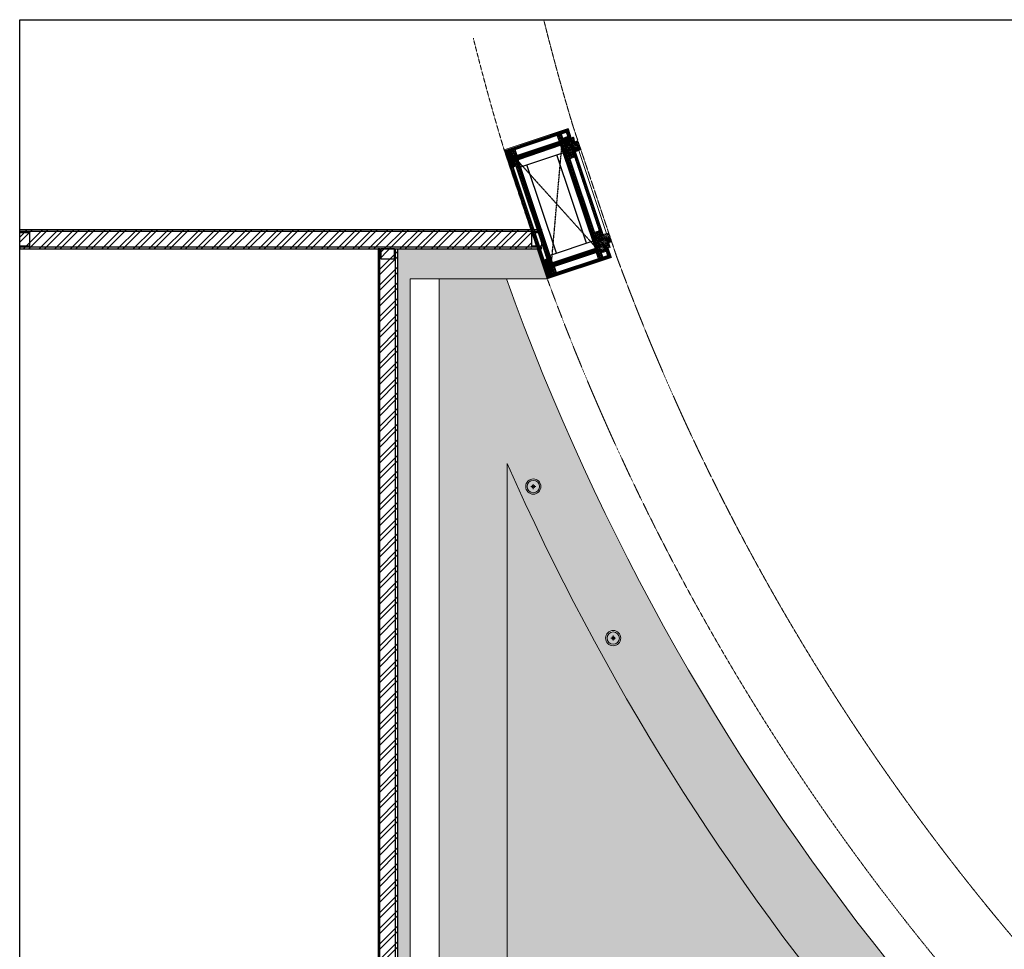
# Model space of a CAD drawing. Header units: millimetres. Extents: x 69858 to 162505, y 5570 to 25972.
# Tile 46 of 53: x 113775 to 118847, y 18316 to 23105. Entities that reach past the tile are written whole.
import ezdxf

# ---------------------------------------------------------------- set-up
doc = ezdxf.new("R2010")
doc.units = ezdxf.units.MM
doc.header["$LTSCALE"] = 2.5
doc.linetypes.add('( Hidden )', pattern=[0.375, 0.25, -0.125])
doc.linetypes.add('DASHED', pattern=[19.049999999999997, 12.7, -6.35])
for name, color, linetype in [('1', 1, 'Continuous'), ('2', 2, 'Continuous'), ('250', 250, 'Continuous'), ('6', 7, 'Continuous'), ('PROPOSED M.S WORK', 150, 'Continuous')]:
    doc.layers.add(name, color=color, linetype=linetype)
for name, color, linetype, lineweight in [('8', 8, 'Continuous', 0), ('9', 9, 'Continuous', 0), ('A1-WOOD', 11, 'Continuous', 15), ('Dimension', 40, 'Continuous', 0), ('ELEC', 1, 'Continuous', 5), ('ELEVATION 1', 8, 'Continuous', 18), ('ELEVATION 5', 156, 'Continuous', 5), ('HATCH', 252, 'Continuous', 9), ('HATCH LIGHT', 250, 'Continuous', 0), ('HATCH MEDIUM', 251, 'Continuous', 5), ('WALL', 132, 'Continuous', 25)]:
    doc.layers.add(name, color=color, linetype=linetype, lineweight=lineweight)
doc.layers.add('A1-SS SHEET', color=7, linetype='Continuous', lineweight=15, true_color=0xe77efc)
pattern_1 = [(45.00000000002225, (-133790.8586356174, -88292.74607132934), (-25.45584412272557, 25.45584412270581), [19.19999999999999, -124.7999999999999]), (45.00000000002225, (-133793.4042200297, -88290.20048691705), (-25.45584412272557, 25.45584412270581), [27.44683919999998, -116.5531607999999]), (45.00000000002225, (-133795.9498044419, -88287.65490250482), (-25.45584412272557, 25.45584412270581), [34.97671559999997, -109.0232843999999]), (45.00000000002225, (-133798.4953888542, -88285.10931809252), (-25.45584412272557, 25.45584412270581), [34.97671559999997, -109.0232843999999]), (45.00000000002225, (-133801.0409732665, -88282.56373368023), (-25.45584412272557, 25.45584412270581), [27.44683919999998, -116.5531607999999]), (45.00000000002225, (-133803.5865576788, -88280.018149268), (-25.45584412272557, 25.45584412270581), [19.19999999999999, -124.7999999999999]), (45.00000000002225, (-133806.132142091, -88277.4725648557), (-25.45584412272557, 25.45584412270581), [25.25554199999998, -118.7444579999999]), (45.00000000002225, (-133808.6777265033, -88274.92698044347), (-25.45584412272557, 25.45584412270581), [102.8701235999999, -41.12987639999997]), (45.00000000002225, (-133811.2233109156, -88272.38139603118), (-25.45584412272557, 25.45584412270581), [94.62328439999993, -49.37671559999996]), (45.00000000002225, (-133813.7688953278, -88269.83581161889), (-25.45584412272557, 25.45584412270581), [14.86114559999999, -129.1388543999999]), (45.00000000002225, (-133762.008678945, -88267.2902272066), (-25.45584412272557, 25.45584412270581), [10.97671559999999, -133.0232843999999]), (45.00000000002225, (-133762.7941062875, -88262.0797663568), (-25.45584412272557, 25.45584412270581), [12.96561239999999, -131.0343875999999]), (45.00000000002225, (-133760.0254794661, -88254.21770004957), (-25.45584412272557, 25.45584412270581), [5.461418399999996, -138.5385815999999]), (45.00000000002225, (-133765.058186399, -88249.18499311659), (-25.45584412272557, 25.45584412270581), [5.461418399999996, -138.5385815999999]), (45.00000000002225, (-133772.9202527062, -88251.95361993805), (-25.45584412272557, 25.45584412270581), [12.96561239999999, -131.0343875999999]), (45.00000000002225, (-133778.130713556, -88251.16819259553), (-25.45584412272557, 25.45584412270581), [10.97671559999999, -133.0232843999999]), (45.00000000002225, (-133782.3340801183, -88251.97744660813), (-25.45584412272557, 25.45584412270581), [19.32790679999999, -124.6720931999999]), (45.00000000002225, (-133795.6237252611, -88253.38769782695), (-25.45584412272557, 25.45584412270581), [66.73885439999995, -77.26114559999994]), (45.00000000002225, (-133742.3675749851, -88244.25501069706), (-25.45584412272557, 25.45584412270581), [3.423284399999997, -140.5767155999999]), (45.00000000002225, (-133744.9131593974, -88241.70942628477), (-25.45584412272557, 25.45584412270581), [8.233379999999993, -135.7666199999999]), (45.00000000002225, (-133747.4587438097, -88239.16384187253), (-25.45584412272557, 25.45584412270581), [16.15035599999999, -127.8496439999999]), (45.00000000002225, (-133750.004328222, -88236.61825746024), (-25.45584412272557, 25.45584412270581), [26.04656999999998, -117.9534299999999]), (45.00000000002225, (-133752.5499126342, -88234.07267304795), (-25.45584412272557, 25.45584412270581), [34.29340919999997, -109.7065907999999]), (45.00000000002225, (-133755.0954970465, -88231.52708863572), (-25.45584412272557, 25.45584412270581), [41.82328439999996, -102.1767155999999]), (45.00000000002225, (-133761.0304329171, -88232.37085568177), (-25.45584412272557, 25.45584412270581), [46.61655119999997, -97.38344879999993]), (45.00000000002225, (-133716.1810208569, -88218.06845656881), (-25.45584412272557, 25.45584412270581), [9.589904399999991, -134.4100955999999]), (45.00000000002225, (-133719.2543770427, -88214.68932817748), (-25.45584412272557, 25.45584412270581), [17.07445319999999, -126.9255467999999]), (45.00000000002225, (-133716.3131163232, -88206.32115811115), (-25.45584412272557, 25.45584412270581), [10.97671559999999, -133.0232843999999]), (45.00000000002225, (-133717.0985436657, -88201.11069726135), (-25.45584412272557, 25.45584412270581), [12.96561239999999, -131.0343875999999]), (45.00000000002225, (-133714.3299168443, -88193.24863095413), (-25.45584412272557, 25.45584412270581), [5.461418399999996, -138.5385815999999]), (45.00000000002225, (-133719.3626237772, -88188.2159240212), (-25.45584412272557, 25.45584412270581), [5.461418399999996, -138.5385815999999]), (45.00000000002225, (-133727.2246900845, -88190.98455084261), (-25.45584412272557, 25.45584412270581), [12.96561239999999, -131.0343875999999]), (45.00000000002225, (-133732.4351509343, -88190.19912350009), (-25.45584412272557, 25.45584412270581), [10.97671559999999, -133.0232843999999]), (52.12501600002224, (-133773.7631160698, -88260.37704530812), (101.823376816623, 101.8233757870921), [14.17878119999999, -276.0624971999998]), (52.12501600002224, (-133781.633127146, -88263.15588755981), (101.823376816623, 101.8233757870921), [14.19172199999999, -276.0495563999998]), (52.12501600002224, (-133790.01010748, -88266.44169906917), (101.823376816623, 101.8233757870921), [19.34941799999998, -270.8918603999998]), (52.12501600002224, (-133788.2737770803, -88259.61419984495), (101.823376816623, 101.8233757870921), [9.674709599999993, -280.5665687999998]), (52.12501600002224, (-133754.2469689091, -88259.5285171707), (101.823376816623, 101.8233757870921), [19.34941799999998, -270.8918603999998]), (52.12501600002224, (-133753.6260338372, -88252.91169390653), (101.823376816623, 101.8233757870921), [14.19172199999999, -276.0495563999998]), (52.12501600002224, (-133756.1636734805, -88250.355894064), (101.823376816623, 101.8233757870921), [14.17878119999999, -276.0624971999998]), (52.12501600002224, (-133728.0675534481, -88199.40797621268), (101.823376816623, 101.8233757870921), [14.17878119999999, -276.0624971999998]), (52.12501600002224, (-133735.9375645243, -88202.18681846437), (101.823376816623, 101.8233757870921), [14.19172199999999, -276.0495563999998]), (52.12501600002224, (-133744.3145448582, -88205.47262997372), (101.823376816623, 101.8233757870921), [19.34941799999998, -270.8918603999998]), (52.12501600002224, (-133748.4322287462, -88206.19620131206), (101.823376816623, 101.8233757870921), [9.674709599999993, -280.5665687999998]), (52.12501600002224, (-133697.9448045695, -88202.37782469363), (101.823376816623, 101.8233757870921), [14.51206439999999, -275.7292139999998]), (52.12501600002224, (-133709.3999344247, -88211.28737013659), (101.823376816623, 101.8233757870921), [29.02412759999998, -261.2171507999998]), (52.12501600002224, (-133707.1809162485, -88202.61586738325), (101.823376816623, 101.8233757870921), [21.26343719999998, -268.9778411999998]), (52.12501600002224, (-133708.5514062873, -88198.55944807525), (101.823376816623, 101.8233757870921), [19.34941799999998, -270.8918603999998]), (52.12501600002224, (-133707.9304712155, -88191.94262481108), (101.823376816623, 101.8233757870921), [14.19172199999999, -276.0495563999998]), (52.12501600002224, (-133710.4681108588, -88189.38682496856), (101.823376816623, 101.8233757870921), [14.17878119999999, -276.0624971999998]), (217.8749840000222, (-133750.004328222, -88236.61825746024), (-101.823375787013, -101.8233768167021), [14.17878119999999, -276.0624971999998]), (37.87498400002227, (-133777.2821854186, -88279.16962113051), (101.8233757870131, 101.823376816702), [19.34941799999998, -270.8918603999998]), (37.87498400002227, (-133773.9963739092, -88270.79264079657), (101.8233757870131, 101.823376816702), [14.19172199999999, -276.0495563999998]), (37.87498400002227, (-133771.2175316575, -88262.92262972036), (101.8233757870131, 101.823376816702), [14.17878119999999, -276.0624971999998]), (217.8749840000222, (-133752.5499126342, -88234.07267304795), (-101.823375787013, -101.8233768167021), [14.19172199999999, -276.0495563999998]), (217.8749840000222, (-133755.0954970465, -88231.52708863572), (-101.823375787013, -101.8233768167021), [19.34941799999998, -270.8918603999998]), (217.8749840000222, (-133761.0304329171, -88232.37085568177), (-101.823375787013, -101.8233768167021), [9.674709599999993, -280.5665687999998]), (37.87498400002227, (-133803.2604784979, -88259.32739478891), (101.8233757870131, 101.823376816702), [9.674709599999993, -280.5665687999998]), (217.8749840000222, (-133717.0366876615, -88224.01529219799), (-101.823375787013, -101.8233768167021), [29.02412759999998, -261.2171507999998]), (217.8749840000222, (-133716.1810208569, -88218.06845656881), (-101.823375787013, -101.8233768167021), [29.02412759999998, -261.2171507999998]), (217.8749840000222, (-133719.2543770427, -88214.68932817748), (-101.823375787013, -101.8233768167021), [21.26343719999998, -268.9778411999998]), (37.87498400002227, (-133731.5866227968, -88218.20055203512), (101.8233757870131, 101.823376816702), [19.34941799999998, -270.8918603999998]), (37.87498400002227, (-133728.3008112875, -88209.82357170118), (101.8233757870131, 101.823376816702), [14.19172199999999, -276.0495563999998]), (37.87498400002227, (-133725.5219690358, -88201.95356062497), (101.8233757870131, 101.823376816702), [14.17878119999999, -276.0624971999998]), (217.8749840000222, (-133704.3087656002, -88175.6491883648), (-101.823375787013, -101.8233768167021), [14.17878119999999, -276.0624971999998]), (217.8749840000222, (-133706.8543500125, -88173.1036039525), (-101.823375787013, -101.8233768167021), [14.19172199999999, -276.0495563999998]), (217.8749840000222, (-133709.3999344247, -88170.55801954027), (-101.823375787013, -101.8233768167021), [19.34941799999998, -270.8918603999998]), (217.8749840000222, (-133711.945518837, -88168.01243512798), (-101.823375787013, -101.8233768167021), [14.51206439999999, -275.7292139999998]), (45.00000000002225, (-133761.9148495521, -88252.32832996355), (-25.45584412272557, 25.45584412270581), [5.461418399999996, -138.5385815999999]), (45.00000000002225, (-133763.2118205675, -88251.0313589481), (-25.45584412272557, 25.45584412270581), [5.461418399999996, -138.5385815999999]), (45.00000000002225, (-133716.2192869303, -88191.3592608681), (-25.45584412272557, 25.45584412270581), [5.461418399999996, -138.5385815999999]), (45.00000000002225, (-133717.5162579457, -88190.0622898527), (-25.45584412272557, 25.45584412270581), [5.461418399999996, -138.5385815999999]), (37.87498400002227, (-133767.7512186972, -88256.86772894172), (101.8233757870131, 101.823376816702), [7.393871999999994, -282.8474063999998]), (52.12501600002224, (-133767.7512186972, -88256.86772894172), (101.823376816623, 101.8233757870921), [7.393871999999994, -282.8474063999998]), (217.8749840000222, (-133753.5136454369, -88242.63015568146), (-101.823375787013, -101.8233768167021), [7.393871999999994, -282.8474063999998]), (52.12501600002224, (-133758.0530435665, -88248.46652397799), (101.823376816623, 101.8233757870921), [7.393871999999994, -282.8474063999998]), (37.87498400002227, (-133722.0556552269, -88195.89865899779), (101.8233757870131, 101.823376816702), [7.393871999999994, -282.8474063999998]), (52.12501600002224, (-133722.0556552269, -88195.89865899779), (101.823376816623, 101.8233757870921), [7.393871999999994, -282.8474063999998]), (217.8749840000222, (-133707.8180828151, -88181.66108658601), (-101.823375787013, -101.8233768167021), [7.393871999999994, -282.8474063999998]), (52.12501600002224, (-133712.3574809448, -88187.49745488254), (101.823376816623, 101.8233757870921), [7.393871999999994, -282.8474063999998])]
pattern_2 = [(90, (-264122.1606922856, 233636.0664754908), (-3.175, 1.944126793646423e-16), []), (135, (-264122.1606922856, 233636.0664754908), (-6.349995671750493, -6.349995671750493), [4.490128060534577, -8.980256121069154])]
pattern_3 = [(135, (85579.4988357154, -135167.2498167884), (-10.0000002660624, -2.940390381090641e-15), [4.242641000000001, -9.899495]), (153.434949, (85576.4988357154, -135164.2498167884), (-10.000000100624, -3.090594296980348e-08), [4.472135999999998, -17.88854399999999]), (135, (85572.4988357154, -135162.2498167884), (-2.940390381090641e-15, 10.0000002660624), [1.414214, -12.727922]), (116.565051, (85571.4988357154, -135161.2498167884), (3.090593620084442e-08, 10.000000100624), [4.472135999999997, -17.88854399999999]), (135, (85579.4988357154, -135163.2498167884), (-10.0000002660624, -2.940390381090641e-15), [4.242641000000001, -9.899495]), (146.309932, (85577.4988357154, -135167.2498167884), (-10.00000006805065, 8.273213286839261e-08), [3.605550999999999, -32.44996099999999]), (146.309932, (85575.4988357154, -135162.2498167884), (-10.00000006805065, 8.273213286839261e-08), [3.605550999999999, -32.44996099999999]), (116.565051, (85573.4988357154, -135167.2498167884), (3.090593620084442e-08, 10.000000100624), [4.472135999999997, -17.88854399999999]), (146.309932, (85577.4988357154, -135157.2498167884), (-10.00000006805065, 8.273213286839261e-08), [3.605550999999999, -32.44996099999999]), (146.309932, (85575.4988357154, -135152.2498167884), (-10.00000006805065, 8.273213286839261e-08), [3.605550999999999, -32.44996099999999])]
pattern_4 = [(45, (-117.4317338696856, 31.78110519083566), (-2.245064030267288, 2.245064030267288), []), (45, (-115.18666886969, 31.78110519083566), (-2.245064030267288, 2.245064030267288), [1.5875, -0.79375])]
pattern_5 = [(45, (64811.69935972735, -20916.01759239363), (-40.41115254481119, 40.41115254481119), []), (45, (64838.64013972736, -20916.01759239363), (-40.41115254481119, 40.41115254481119), [])]

# ---------------------------------------------------------------- blocks, each defined once
blk = doc.blocks.new('*U99')
at = {"color": 8}
for points in [[(0, 0), (2688.043407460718, 0), (2688.043407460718, -10), (0, -10)], [(0, -15), (50, -15), (50.00000000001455, -85), (1.455191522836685e-11, -85)], [(2638.043407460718, -15.00000000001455), (2688.043407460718, -15.00000000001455), (2688.043407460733, -85.00000000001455), (2638.043407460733, -85.00000000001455)], [(0, -100), (2688.043407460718, -100), (2688.043407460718, -90), (0, -90)]]:
    blk.add_lwpolyline(points, close=True, dxfattribs=at)
blk = doc.blocks.new('MS-C1')
at = {"layer": 'PROPOSED M.S WORK', "lineweight": 5, "true_color": 0x545454}
h = blk.add_hatch(dxfattribs=at)
h.set_pattern_fill('ANSI33', color=251, scale=0.5)
h.set_pattern_definition([(45, (-290, 65.0000000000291), (-2.245064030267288, 2.245064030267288), []), (45, (-287.7549350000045, 65.0000000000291), (-2.245064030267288, 2.245064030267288), [1.5875, -0.79375])])
edge = h.paths.add_edge_path()
edge.add_line((-240, 115.0000000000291), (-290, 115.0000000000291))
edge.add_line((-290, 115.0000000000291), (-290, 65.0000000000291))
edge.add_line((-290, 65.0000000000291), (-286.3819660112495, 66.80901699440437))
edge.add_arc((-287.5, 69.04508497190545), 2.500000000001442, 296.565051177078, 360)
edge.add_line((-285, 69.04508497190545), (-285, 110.0000000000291))
edge.add_line((-285, 110.0000000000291), (-244.0450849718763, 110.0000000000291))
edge.add_arc((-244.0450849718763, 112.5000000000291), 2.5, 270, 333.434948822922)
edge.add_line((-241.8090169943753, 111.3819660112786), (-240, 115.0000000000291))
h = blk.add_hatch(dxfattribs=at)
h.set_pattern_fill('ANSI33', color=251, scale=0.5)
h.set_pattern_definition([(45, (-117.4317338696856, 4.781105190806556), (-2.245064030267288, 2.245064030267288), []), (45, (-115.18666886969, 4.781105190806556), (-2.245064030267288, 2.245064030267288), [1.5875, -0.79375])])
edge = h.paths.add_edge_path()
edge.add_line((240, 115), (290, 115))
edge.add_line((290, 115), (290, 65))
edge.add_line((290, 65), (286.3819660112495, 66.80901699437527))
edge.add_arc((287.5, 69.04508497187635), 2.500000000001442, 180, 243.434948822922, ccw=False)
edge.add_line((285, 69.04508497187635), (285, 110))
edge.add_line((285, 110), (244.0450849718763, 110))
edge.add_arc((244.0450849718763, 112.5), 2.5, 206.565051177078, 270, ccw=False)
edge.add_line((241.8090169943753, 111.3819660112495), (240, 115))
h = blk.add_hatch(dxfattribs=at)
h.set_pattern_fill('ANSI33', color=251, scale=0.5)
h.set_pattern_definition(pattern_4)
edge = h.paths.add_edge_path()
edge.add_line((-240, -137.9999999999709), (-290, -137.9999999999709))
edge.add_line((-290, -137.9999999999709), (-290, -87.9999999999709))
edge.add_line((-290, -87.9999999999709), (-286.3819660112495, -89.80901699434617))
edge.add_arc((-287.5, -92.04508497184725), 2.500000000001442, 0, 63.434948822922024, ccw=False)
edge.add_line((-285, -92.04508497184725), (-285, -132.9999999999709))
edge.add_line((-285, -132.9999999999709), (-244.0450849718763, -132.9999999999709))
edge.add_arc((-244.0450849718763, -135.4999999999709), 2.5, 26.565051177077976, 90, ccw=False)
edge.add_line((-241.8090169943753, -134.3819660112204), (-240, -137.9999999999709))
h = blk.add_hatch(dxfattribs=at)
h.set_pattern_fill('ANSI33', color=251, scale=0.5)
h.set_pattern_definition(pattern_4)
edge = h.paths.add_edge_path()
edge.add_line((240, -138), (290, -138))
edge.add_line((290, -138), (290, -88))
edge.add_line((290, -88), (286.3819660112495, -89.80901699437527))
edge.add_arc((287.5, -92.04508497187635), 2.500000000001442, 116.565051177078, 180)
edge.add_line((285, -92.04508497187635), (285, -133))
edge.add_line((285, -133), (244.0450849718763, -133))
edge.add_arc((244.0450849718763, -135.5), 2.5, 90, 153.434948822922)
edge.add_line((241.8090169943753, -134.3819660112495), (240, -138))
at = {"layer": 'PROPOSED M.S WORK', "linetype": 'DASHED', "ltscale": 0.02}
for p, q in [((-290, 115.0000000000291), (290, -138)), ((290, 115), (-290, -137.9999999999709))]:
    blk.add_line(p, q, dxfattribs=at)
at = {"layer": 'PROPOSED M.S WORK'}
for p, q in [((-285, -127.9999999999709), (-285, 105.0000000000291)), ((-280, -127.9999999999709), (-280, 105.0000000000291)), ((-240, -127.9999999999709), (-240, 105.0000000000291)), ((240, -128), (240, 105)), ((280, -128), (280, 105)), ((285, -128), (285, 105))]:
    blk.add_line(p, q, dxfattribs=at)
for points in [[(-240, 115.0000000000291), (-290, 115.0000000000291), (-290, 65.0000000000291), (-286.3819660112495, 66.80901699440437, 0.2840790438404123), (-285, 69.04508497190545), (-285, 110.0000000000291), (-244.0450849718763, 110.0000000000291, 0.2840790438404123), (-241.8090169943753, 111.3819660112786), (-240, 115.0000000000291)], [(240, 115), (290, 115), (290, 65), (286.3819660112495, 66.80901699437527, -0.2840790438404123), (285, 69.04508497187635), (285, 110), (244.0450849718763, 110, -0.2840790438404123), (241.8090169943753, 111.3819660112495), (240, 115)], [(-240, -137.9999999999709), (-290, -137.9999999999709), (-290, -87.9999999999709), (-286.3819660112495, -89.80901699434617, -0.2840790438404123), (-285, -92.04508497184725), (-285, -132.9999999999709), (-244.0450849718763, -132.9999999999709, -0.2840790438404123), (-241.8090169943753, -134.3819660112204), (-240, -137.9999999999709)], [(240, -138), (290, -138), (290, -88), (286.3819660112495, -89.80901699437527, 0.2840790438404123), (285, -92.04508497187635), (285, -133), (244.0450849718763, -133, 0.2840790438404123), (241.8090169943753, -134.3819660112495), (240, -138)]]:
    blk.add_lwpolyline(points, format="xyb", dxfattribs=at)
blk.add_lwpolyline([(-290, 115.0000000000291), (290, 115), (290, -138), (-290, -137.9999999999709)], close=True, dxfattribs=at)
for points in [[(-285, 110.0000000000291), (285, 110)], [(-285, 105.0000000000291), (285, 105)], [(-240, 70.0000000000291), (240, 70)], [(-240, -92.9999999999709), (240, -93)], [(-285, -127.9999999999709), (285, -128)], [(-285, -132.9999999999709), (285, -133)]]:
    blk.add_lwpolyline(points, dxfattribs=at)
blk = doc.blocks.new('A$C47C848D8')
at = {"layer": '2', "lineweight": 5}
h = blk.add_hatch(color=8, dxfattribs=at)
h.dxf.hatch_style = 1
h.paths.add_polyline_path([(-225, -174.7268435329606), (225, -174.7268435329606), (225, -176.2268435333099), (-225, -176.2268435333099)])
at = {"layer": '250', "lineweight": 5}
h = blk.add_hatch(dxfattribs=at)
h.set_pattern_fill('DOLMIT', color=8, scale=0.5, angle=90)
h.set_pattern_definition(pattern_2)
h.paths.add_polyline_path([(334, -162.7268435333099), (346, -162.7268435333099), (346, 165.273156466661), (334, 165.273156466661)])
h.paths.add_polyline_path([(-334, 153.273156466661), (334, 153.273156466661), (334, 165.273156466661), (-334, 165.273156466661)])
h.paths.add_polyline_path([(-334, -162.7268435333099), (-346, -162.7268435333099), (-346, 165.273156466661), (-334, 165.273156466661)])
h.paths.add_polyline_path([(-312, -137.4999999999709), (-300, -137.4999999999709), (-300, -162.7268435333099), (-312, -162.7268435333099)])
h.paths.add_polyline_path([(-300, -162.7268435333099), (-346, -162.7268435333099), (-346, -174.7268435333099), (-300, -174.7268435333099)])
h.paths.add_polyline_path([(300, -162.7268435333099), (346, -162.7268435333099), (346, -174.7268435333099), (300, -174.7268435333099)])
h.paths.add_polyline_path([(312, -137.4999999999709), (300, -137.4999999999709), (300, -162.7268435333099), (312, -162.7268435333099)])
h.paths.add_polyline_path([(334, 139.5000000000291), (252, 139.5000000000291), (252, 153.273156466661), (334, 153.273156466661)])
h.paths.add_polyline_path([(-334, 139.5000000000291), (-252, 139.5000000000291), (-252, 153.273156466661), (-334, 153.273156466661)])
h = blk.add_hatch(dxfattribs=at)
h.set_pattern_fill('DOLMIT', color=8, scale=0.5, angle=90)
h.set_pattern_definition(pattern_2)
h.paths.add_polyline_path([(-290, -125.4999999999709), (290, -125.4999999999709), (290, -137.4999999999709), (-290, -137.4999999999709)])
h.paths.add_polyline_path([(-302, 139.5000000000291), (-290, 139.5000000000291), (-290, -137.4999999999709), (-302, -137.4999999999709)])
h.paths.add_polyline_path([(290, -137.4999999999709), (302, -137.4999999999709), (302, 139.5000000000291), (290, 139.5000000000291)])
h.paths.add_polyline_path([(-290, 139.5000000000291), (290, 139.5000000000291), (290, 127.5000000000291), (-290, 127.5000000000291)])
h = blk.add_hatch(dxfattribs=at)
h.set_pattern_fill('DOLMIT', color=8, scale=0.5, angle=90)
h.set_pattern_definition(pattern_2)
h.paths.add_polyline_path([(225, -162.7268435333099), (-225, -162.7268435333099), (-225, -174.7268435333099), (225, -174.7268435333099)])
at = {"layer": '8', "lineweight": 5}
h = blk.add_hatch(dxfattribs=at)
h.set_pattern_fill('PGRAIN', color=8, scale=1.199999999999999, angle=45.00000000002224, style=0)
h.set_pattern_definition(pattern_1)
h.paths.add_polyline_path([(-300, -137.4999999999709), (-224.9999999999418, -137.4999999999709), (-225, -205.7268435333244), (-275, -205.7268435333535), (-275, -191.226843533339), (-300.0000000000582, -191.2268435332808)])
h = blk.add_hatch(dxfattribs=at)
h.set_pattern_fill('PGRAIN', color=8, scale=1.199999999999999, angle=45.00000000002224, style=0)
h.set_pattern_definition(pattern_1)
h.paths.add_polyline_path([(300, -137.4999999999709), (224.9999999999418, -137.4999999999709), (225, -205.7268435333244), (275, -205.7268435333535), (275, -191.226843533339), (300.0000000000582, -191.2268435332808)])
at = {"layer": '9', "lineweight": 5}
h = blk.add_hatch(dxfattribs=at)
h.set_pattern_fill('CSWOOD2', color=8, angle=90.00000000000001)
h.set_pattern_definition(pattern_3)
h.paths.add_polyline_path([(-302, 114.5000000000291), (-334, 114.5), (-334, 139.5000000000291), (-302, 139.5000000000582)])
h = blk.add_hatch(dxfattribs=at)
h.set_pattern_fill('CSWOOD2', color=8, angle=90.00000000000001)
h.set_pattern_definition(pattern_3)
h.paths.add_polyline_path([(302, 114.5000000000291), (334, 114.5), (334, 139.5000000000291), (302, 139.5000000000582)])
h = blk.add_hatch(dxfattribs=at)
h.set_pattern_fill('CSWOOD2', color=8, angle=90.00000000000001)
h.set_pattern_definition(pattern_3)
h.paths.add_polyline_path([(-302, -112.4999999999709), (-334, -112.4999999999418), (-334, -137.4999999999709), (-302, -137.5)])
h = blk.add_hatch(dxfattribs=at)
h.set_pattern_fill('CSWOOD2', color=8, angle=90.00000000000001)
h.set_pattern_definition([(135, (85684.9988357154, -135192.363238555), (-10.0000002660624, -2.940390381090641e-15), [4.242641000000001, -9.899495]), (153.434949, (85681.9988357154, -135189.363238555), (-10.000000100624, -3.090594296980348e-08), [4.472135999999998, -17.88854399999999]), (135, (85677.9988357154, -135187.363238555), (-2.940390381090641e-15, 10.0000002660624), [1.414214, -12.727922]), (116.565051, (85676.9988357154, -135186.363238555), (3.090593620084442e-08, 10.000000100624), [4.472135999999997, -17.88854399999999]), (135, (85684.9988357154, -135188.363238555), (-10.0000002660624, -2.940390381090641e-15), [4.242641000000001, -9.899495]), (146.309932, (85682.9988357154, -135192.363238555), (-10.00000006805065, 8.273213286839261e-08), [3.605550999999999, -32.44996099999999]), (146.309932, (85680.9988357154, -135187.363238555), (-10.00000006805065, 8.273213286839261e-08), [3.605550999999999, -32.44996099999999]), (116.565051, (85678.9988357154, -135192.363238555), (3.090593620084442e-08, 10.000000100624), [4.472135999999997, -17.88854399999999]), (146.309932, (85682.9988357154, -135182.363238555), (-10.00000006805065, 8.273213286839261e-08), [3.605550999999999, -32.44996099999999]), (146.309932, (85680.9988357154, -135177.363238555), (-10.00000006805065, 8.273213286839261e-08), [3.605550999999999, -32.44996099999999])])
h.paths.add_polyline_path([(-200, -137.4999999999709), (-225, -137.4999999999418), (-225, -162.7268435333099), (-200, -162.726843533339)])
h = blk.add_hatch(dxfattribs=at)
h.set_pattern_fill('CSWOOD2', color=8, angle=90.00000000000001)
h.set_pattern_definition([(135, (86109.9988357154, -135192.363238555), (-10.0000002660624, -2.940390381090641e-15), [4.242641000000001, -9.899495]), (153.434949, (86106.9988357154, -135189.363238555), (-10.000000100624, -3.090594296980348e-08), [4.472135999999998, -17.88854399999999]), (135, (86102.9988357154, -135187.363238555), (-2.940390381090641e-15, 10.0000002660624), [1.414214, -12.727922]), (116.565051, (86101.9988357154, -135186.363238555), (3.090593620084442e-08, 10.000000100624), [4.472135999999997, -17.88854399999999]), (135, (86109.9988357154, -135188.363238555), (-10.0000002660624, -2.940390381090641e-15), [4.242641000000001, -9.899495]), (146.309932, (86107.9988357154, -135192.363238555), (-10.00000006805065, 8.273213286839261e-08), [3.605550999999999, -32.44996099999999]), (146.309932, (86105.9988357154, -135187.363238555), (-10.00000006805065, 8.273213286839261e-08), [3.605550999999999, -32.44996099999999]), (116.565051, (86103.9988357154, -135192.363238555), (3.090593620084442e-08, 10.000000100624), [4.472135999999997, -17.88854399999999]), (146.309932, (86107.9988357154, -135182.363238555), (-10.00000006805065, 8.273213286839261e-08), [3.605550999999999, -32.44996099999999]), (146.309932, (86105.9988357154, -135177.363238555), (-10.00000006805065, 8.273213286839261e-08), [3.605550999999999, -32.44996099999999])])
h.paths.add_polyline_path([(225, -137.4999999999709), (200, -137.4999999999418), (200, -162.7268435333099), (225, -162.726843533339)])
h = blk.add_hatch(dxfattribs=at)
h.set_pattern_fill('CSWOOD2', color=8, angle=90.00000000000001)
h.set_pattern_definition(pattern_3)
h.paths.add_polyline_path([(302, -112.4999999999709), (334, -112.4999999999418), (334, -137.4999999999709), (302, -137.5)])
at = {"layer": '1', "color": 8, "lineweight": 5}
for points in [[(-334, -162.7268435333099), (-346, -162.7268435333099), (-346, 165.273156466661), (-334, 165.273156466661)], [(-334, 153.273156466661), (334, 153.273156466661), (334, 165.273156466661), (-334, 165.273156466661)], [(-334, 139.5000000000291), (-252, 139.5000000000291), (-252, 153.273156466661), (-334, 153.273156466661)], [(334, 139.5000000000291), (252, 139.5000000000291), (252, 153.273156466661), (334, 153.273156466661)], [(334, -162.7268435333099), (346, -162.7268435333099), (346, 165.273156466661), (334, 165.273156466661)], [(-302, 139.5000000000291), (-290, 139.5000000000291), (-290, -137.4999999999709), (-302, -137.4999999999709)], [(-290, 139.5000000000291), (290, 139.5000000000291), (290, 127.5000000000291), (-290, 127.5000000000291)], [(290, -137.4999999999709), (302, -137.4999999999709), (302, 139.5000000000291), (290, 139.5000000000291)], [(-312, -137.4999999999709), (-300, -137.4999999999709), (-300, -162.7268435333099), (-312, -162.7268435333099)], [(-290, -125.4999999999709), (290, -125.4999999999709), (290, -137.4999999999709), (-290, -137.4999999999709)], [(312, -137.4999999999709), (300, -137.4999999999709), (300, -162.7268435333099), (312, -162.7268435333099)], [(-300, -162.7268435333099), (-346, -162.7268435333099), (-346, -174.7268435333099), (-300, -174.7268435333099)], [(225, -162.7268435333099), (-225, -162.7268435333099), (-225, -174.7268435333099), (225, -174.7268435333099)], [(300, -162.7268435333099), (346, -162.7268435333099), (346, -174.7268435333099), (300, -174.7268435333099)]]:
    blk.add_lwpolyline(points, close=True, dxfattribs=at)
at = {"layer": '2', "color": 8, "lineweight": 5}
blk.add_lwpolyline([(-225, -174.7268435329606), (225, -174.7268435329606), (225, -176.2268435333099), (-225, -176.2268435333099)], close=True, dxfattribs=at)
at = {"layer": '6', "color": 8, "linetype": 'ByBlock', "lineweight": 5, "const_width": 1}
for points in [[(-225, -137.4999999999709), (-300, -137.4999999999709), (-300, -191.2268435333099), (-275, -191.2268435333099), (-275, -205.726843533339), (-225, -205.726843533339)], [(225, -137.4999999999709), (300, -137.4999999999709), (300, -191.2268435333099), (275, -191.2268435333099), (275, -205.726843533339), (225, -205.726843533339)]]:
    blk.add_lwpolyline(points, close=True, dxfattribs=at)
at = {"layer": '6', "color": 8, "lineweight": 5}
blk.add_lwpolyline([(-225, -176.2268435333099), (225, -176.2268435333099), (225, -194.2268435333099), (-225, -194.2268435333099)], close=True, dxfattribs=at)
at = {"layer": 'A1-SS SHEET', "color": 8, "lineweight": 5}
blk.add_lwpolyline([(346, -174.7268435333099), (300, -174.7268435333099), (300, -178.7268435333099), (346, -178.7268435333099)], close=True, dxfattribs=at)
at = {"layer": 'A1-WOOD', "color": 8, "lineweight": 5}
for points in [[(-302, 114.5000000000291), (-334, 114.5000000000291), (-334, 139.5000000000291), (-302, 139.5000000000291)], [(302, 114.5000000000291), (334, 114.5000000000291), (334, 139.5000000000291), (302, 139.5000000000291)], [(-302, -137.4999999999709), (-334, -137.4999999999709), (-334, -112.4999999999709), (-302, -112.4999999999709)], [(-225, -137.4999999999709), (-200, -137.4999999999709), (-200, -162.7268435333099), (-225, -162.7268435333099)], [(200, -162.7268435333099), (225, -162.7268435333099), (225, -137.4999999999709), (200, -137.4999999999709)], [(302, -137.4999999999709), (334, -137.4999999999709), (334, -112.4999999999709), (302, -112.4999999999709)]]:
    blk.add_lwpolyline(points, close=True, dxfattribs=at)
at = {"layer": 'ELEVATION 5', "color": 8, "lineweight": 5}
for points in [[(-350, -178.7268435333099), (-346, -178.7268435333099), (-346, 169.273156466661), (-350, 169.273156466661)], [(-346, 169.273156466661), (346, 169.273156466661), (346, 165.273156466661), (-346, 165.273156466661)], [(346, 169.273156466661), (350, 169.273156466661), (350, -178.7268435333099), (346, -178.7268435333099)], [(-300, -174.7268435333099), (-346, -174.7268435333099), (-346, -178.7268435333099), (-300, -178.7268435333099)]]:
    blk.add_lwpolyline(points, close=True, dxfattribs=at)
at = {"color": 8, "lineweight": 5}
blk.add_blockref('MS-C1', (0, 12.5), dxfattribs=at)
blk = doc.blocks.new('hatch')
h = blk.add_hatch()
h.set_pattern_fill('FLEX', color=256, scale=10)
h.set_pattern_definition([(0, (-140.1241893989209, -20916.01759239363), (0, 63.5), [63.5, -63.5]), (45, (-76.62418939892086, -20916.01759239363), (0, 63.499999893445), [15.875, -58.052561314, 15.875, -89.80256131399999])])
edge = h.paths.add_edge_path()
edge.add_arc((215877.7525466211, 2464.580589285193), 12279.95709463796, 199.7789586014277, 238.7556541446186, ccw=False)
edge.add_line((204322.2502413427, -1690.863155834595), (203976.0716136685, -1690.863155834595))
edge.add_line((203976.0716136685, -1690.863155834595), (203976.0716136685, -9185.352777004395))
edge.add_line((203976.0716136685, -9185.352777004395), (204226.0716136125, -9185.352777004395))
edge.add_line((204226.0716136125, -9185.352777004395), (204226.0716136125, -9935.352777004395))
edge.add_line((204226.0716136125, -9935.352777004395), (204226.0716136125, -9900.352777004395))
edge.add_line((204226.0716136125, -9900.352777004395), (206576.0716136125, -9900.352777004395))
edge.add_line((206576.0716136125, -9900.352777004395), (206576.0716136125, -14735.35277710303))
edge.add_line((206576.0716136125, -14735.35277710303), (209508.275232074, -14735.35277710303))
edge.add_line((209508.275232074, -14735.35277710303), (209508.275232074, -8034.329115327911))
edge = h.paths.add_edge_path(flags=16)
edge.add_arc((208658.275232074, -12135.35277710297), 500.0000000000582, 270.0000000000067, 359.9999999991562, ccw=False)
edge.add_line((208658.275232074, -12635.35277710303), (207426.0716136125, -12635.35277710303))
edge.add_arc((207426.0716136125, -12135.35277710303), 500, 180, 270, ccw=False)
edge.add_line((206926.0716136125, -12135.35277710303), (206926.0716136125, -10050.35277700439))
edge.add_arc((206427.4942636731, -10048.93012694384), 498.5793796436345, 359.8365115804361, 450.1634884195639)
edge.add_line((206426.0716136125, -9550.352777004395), (204826.0716136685, -9550.352777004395))
edge.add_arc((204826.0716136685, -9050.352777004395), 500, 180, 270, ccw=False)
edge.add_line((204326.0716136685, -9050.352777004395), (204326.0716136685, -7850.770101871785))
edge.add_arc((205406.2731338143, -7041.038865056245), 1350.000000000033, 216.8556406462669, 503.144359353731)
edge.add_line((204326.0716136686, -6231.307628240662), (204326.0716136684, -2641.737441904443))
edge.add_arc((215877.7525466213, 2464.580589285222), 12629.95709463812, 203.84739980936, 236.6434316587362)
edge.add_arc((208658.2752321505, -8502.411733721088), 499.9999999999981, -8.373035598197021e-10, 56.643431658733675, ccw=False)
edge.add_line((209158.2752321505, -8502.411733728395), (209158.275232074, -12135.35277711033))
edge = h.paths.add_edge_path(flags=16)
edge.add_arc((205406.2731338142, -7041.038865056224), 900, 0, 360)
h = blk.add_hatch()
h.set_pattern_fill('GRASS', color=256, scale=5)
h.set_pattern_definition([(90, (0, 0), (-89.8025612, 89.8025612), [23.8125, -155.7926224]), (45, (0, 0), (-89.80256121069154, 89.80256121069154), [23.8125, -103.1875]), (135, (0, 0), (-89.80256121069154, -89.80256121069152), [23.8125, -103.1875])])
edge = h.paths.add_edge_path()
edge.add_arc((208658.2752321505, -8502.411733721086), 500, 359.9999999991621, 416.6434316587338)
edge.add_arc((215877.7525466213, 2464.580589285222), 12629.9570946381, 203.8473998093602, 236.6434316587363, ccw=False)
edge.add_line((204326.0716136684, -2641.737441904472), (204326.0716136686, -6231.307628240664))
edge.add_arc((205406.2731338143, -7041.038865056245), 1350.000000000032, -143.14435935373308, 143.1443593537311, ccw=False)
edge.add_line((204326.0716136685, -7850.770101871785), (204326.0716136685, -9050.352777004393))
edge.add_arc((204826.0716136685, -9050.352777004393), 500, 180, 270)
edge.add_line((204826.0716136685, -9550.352777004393), (206426.0716136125, -9550.352777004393))
edge.add_arc((206426.0716136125, -10050.3527770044), 500.0000000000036, 3.979039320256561e-13, 90, ccw=False)
edge.add_line((206926.0716136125, -10050.35277700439), (206926.0716136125, -12135.35277710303))
edge.add_arc((207426.0716136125, -12135.35277710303), 500, 180, 270)
edge.add_line((207426.0716136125, -12635.35277710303), (208658.275232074, -12635.35277710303))
edge.add_arc((208658.275232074, -12135.352777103), 500.0000000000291, 270.0000000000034, 359.9999999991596)
edge.add_line((209158.275232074, -12135.35277711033), (209158.2752321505, -8502.411733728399))
edge = h.paths.add_edge_path(flags=17)
edge.add_arc((205406.2731338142, -7041.038865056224), 900, 0, 360)
h.paths.add_polyline_path([(204871.1371718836, -7057.170748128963), (205040.0222840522, -7057.170748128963), (205040.0222840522, -6927.646614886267), (204871.1371718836, -6927.646614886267)], flags=16)
h.paths.add_polyline_path([(205771.1371718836, -7057.170748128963), (205940.0222840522, -7057.170748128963), (205940.0222840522, -6927.646614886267), (205771.1371718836, -6927.646614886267)], flags=16)
blk.add_line((203976.0716136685, -9185.352777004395), (203976.0716136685, -1690.863155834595))
blk.add_lwpolyline([(204322.2502413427, -1690.86315583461, 0.1717267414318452), (209508.275232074, -8034.329115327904), (209508.275232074, -14735.35277710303), (206576.0716136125, -14735.35277710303), (206576.0716136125, -9900.352777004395), (204226.0716136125, -9900.352777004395)], format="xyb")
blk.add_lwpolyline([(204326.0716136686, -6231.307628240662), (204326.0716136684, -2641.737441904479, 0.1440845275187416), (208933.199105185, -8084.779282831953, -0.2523121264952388), (209158.2752321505, -8502.411733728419), (209158.275232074, -12135.35277711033, -0.4142135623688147), (208658.275232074, -12635.35277710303), (207426.0716136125, -12635.35277710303, -0.414213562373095), (206926.0716136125, -12135.35277710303), (206926.0716136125, -10050.35277700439, 0.414213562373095), (206426.0716136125, -9550.352777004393), (204826.0716136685, -9550.352777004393, -0.414213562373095), (204326.0716136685, -9050.352777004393), (204326.0716136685, -7850.770101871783, 3.001244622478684)], format="xyb", close=True)
blk = doc.blocks.new('*U93')
at = {"color": 8}
for points in [[(0, 0), (7713.285819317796, 0), (7713.285819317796, -10), (0, -10)], [(0, -15), (50, -15), (50.00000000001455, -85), (1.455191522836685e-11, -85)], [(7663.285819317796, -15.00000000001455), (7713.285819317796, -15.00000000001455), (7713.285819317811, -85.00000000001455), (7663.285819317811, -85.00000000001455)], [(0, -100), (7713.285819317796, -100), (7713.285819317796, -90), (0, -90)]]:
    blk.add_lwpolyline(points, close=True, dxfattribs=at)
blk = doc.blocks.new('wall')
at = {"layer": 'HATCH LIGHT'}
h = blk.add_hatch(dxfattribs=at)
h.set_pattern_fill('ANSI32', color=256, scale=6)
h.set_pattern_definition(pattern_5)
h.paths.add_polyline_path([(204452.3089431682, -1537.066957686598), (204452.3089431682, -1437.066957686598), (201814.7837209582, -1437.066957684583), (201814.7837209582, -1537.066957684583)])
h = blk.add_hatch(dxfattribs=at)
h.set_pattern_fill('ANSI32', color=256, scale=6)
h.set_pattern_definition(pattern_5)
h.paths.add_polyline_path([(203761.0716136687, -1537.066957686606), (203661.0716136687, -1537.066957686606), (203661.0716136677, -9250.352777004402), (203761.0716136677, -9250.352777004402)])
h = blk.add_hatch(dxfattribs=at)
h.set_pattern_fill('ANSI36', color=256, scale=7)
h.set_pattern_definition([(45, (64811.69935972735, -20916.01759239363), (11.78658615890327, 43.2174825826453), [55.5625, -11.1125, 0, -11.1125])])
h.paths.add_polyline_path([(203826.0716136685, -1690.863155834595), (204533.147589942, -1690.863155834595), (204531.8784311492, -1687.069841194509), (204481.6907993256, -1537.066957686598), (203761.0716136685, -1537.066957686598), (203761.0716136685, -9250.352777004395), (204161.0716136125, -9250.352777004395), (204161.0716136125, -10050.35277700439), (204226.0716136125, -10050.35277700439), (204226.0716136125, -9185.352777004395), (203826.0716136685, -9185.352777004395)])
at = {"layer": 'ELEVATION 1'}
for p, q in [((204533.147589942, -1690.863155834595), (204481.6907993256, -1537.066957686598)), ((203826.0716136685, -9185.352777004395), (203826.0716136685, -1690.863155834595)), ((204533.147589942, -1690.863155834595), (203826.0716136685, -1690.863155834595))]:
    blk.add_line(p, q, dxfattribs=at)
at = {"layer": 'HATCH'}
blk.add_line((204322.2502413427, -1690.863155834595), (204322.2502413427, -1690.863155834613), dxfattribs=at)
at = {"layer": 'HATCH MEDIUM', "linetype": '( Hidden )'}
blk.add_lwpolyline([(204515.9667851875, -360.9740200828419, 0.0121040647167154), (204666.6679510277, -908.0491653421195), (204888.7708374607, -1571.879519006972, 0.1712228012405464), (209864.8845784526, -7577.92111328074), (210475.8443302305, -7919.576174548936, 0.03153968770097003), (211826.6300441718, -8517.890621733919)], format="xyb", dxfattribs=at)
at = {"layer": 'HATCH MEDIUM', "linetype": '( Hidden )', "ltscale": 2}
blk.add_lwpolyline([(204152.128335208, -451.7847150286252, 0.01222071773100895), (204309.2819670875, -1021.764262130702), (204534.9103264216, -1696.131695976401, 0.1714629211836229), (209677.0061526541, -7902.509409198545), (210297.6637615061, -8249.587613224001, 0.03165643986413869), (211696.6679567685, -8869.65027808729, 0.03165643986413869)], format="xyb", dxfattribs=at)
at = {"rotation": 108.4990962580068}
blk.add_blockref('A$C47C848D8', (204582.6227812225, -1305.239496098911), dxfattribs=at)
at = {"layer": 'WALL'}
blk.add_blockref('*U99', (201814.7837209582, -1437.066957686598), dxfattribs=at)
at = {"layer": 'WALL', "xscale": -1, "rotation": 90}
blk.add_blockref('*U93', (203661.0716136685, -1537.066957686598), dxfattribs=at)
blk = doc.blocks.new('li1')
for p, q in [((146163.4867041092, 17374.61515864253), (146188.7419199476, 17374.61515864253)), ((146176.1143120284, 17361.98755072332), (146176.1143120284, 17387.24276656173))]:
    blk.add_line(p, q)
for radius in [39.11515864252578, 31.91689783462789, 7.669118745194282]:
    blk.add_circle((146176.1143120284, 17374.61515864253), radius)

msp = doc.modelspace()

# ---------------------------------------------------------------- linework, layer by layer
at = {"color": 8}
msp.add_lwpolyline([(113774.5454025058, 23104.9575030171), (123786.3917257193, 23104.9575030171), (123786.3917257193, 5570.230940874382), (113774.5454025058, 5570.230940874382)], close=True, dxfattribs=at)
at = {"layer": 'HATCH MEDIUM', "color": 8, "linetype": '( Hidden )', "ltscale": 2}
for points in [[(116475.7284667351, 23099.9575030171, 0.0121040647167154), (116626.4296325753, 22552.88235775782), (116848.5325190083, 21889.05200409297, 0.1712228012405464), (121824.6462600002, 15883.0104098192), (122435.606011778, 15541.35534855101, 0.03153968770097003), (123786.3917257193, 14943.04090136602)], [(116111.8900167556, 23009.14680807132, 0.01222071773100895), (116269.0436486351, 22439.16726096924), (116494.6720079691, 21764.79982712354, 0.1714629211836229), (121636.7678342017, 15558.4221139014), (122257.4254430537, 15211.34390987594, 0.03165643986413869), (123656.4296383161, 14591.28124501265, 0.03165643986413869)]]:
    msp.add_lwpolyline(points, format="xyb", dxfattribs=at)

# ---------------------------------------------------------------- block references
at = {"color": 8, "rotation": 108.4990962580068}
msp.add_blockref('A$C47C848D8', (116542.3844627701, 22155.69202700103), dxfattribs=at)
at = {"layer": 'Dimension'}
msp.add_blockref('wall', (-88040.23831844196, 23460.93152310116), dxfattribs=at)
at = {"layer": 'ELEC'}
for p in [(-29755.28101676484, 3325.451443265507), (-29343.64040953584, 2544.913930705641)]:
    msp.add_blockref('li1', p, dxfattribs=at)
at = {"layer": 'HATCH LIGHT'}
msp.add_blockref('hatch', (-88040.23831844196, 23460.93152310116), dxfattribs=at)
at = {"layer": 'WALL', "color": 8}
msp.add_blockref('*U99', (113774.5454025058, 22023.86456541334), dxfattribs=at)

doc.saveas('drawing.dxf')
